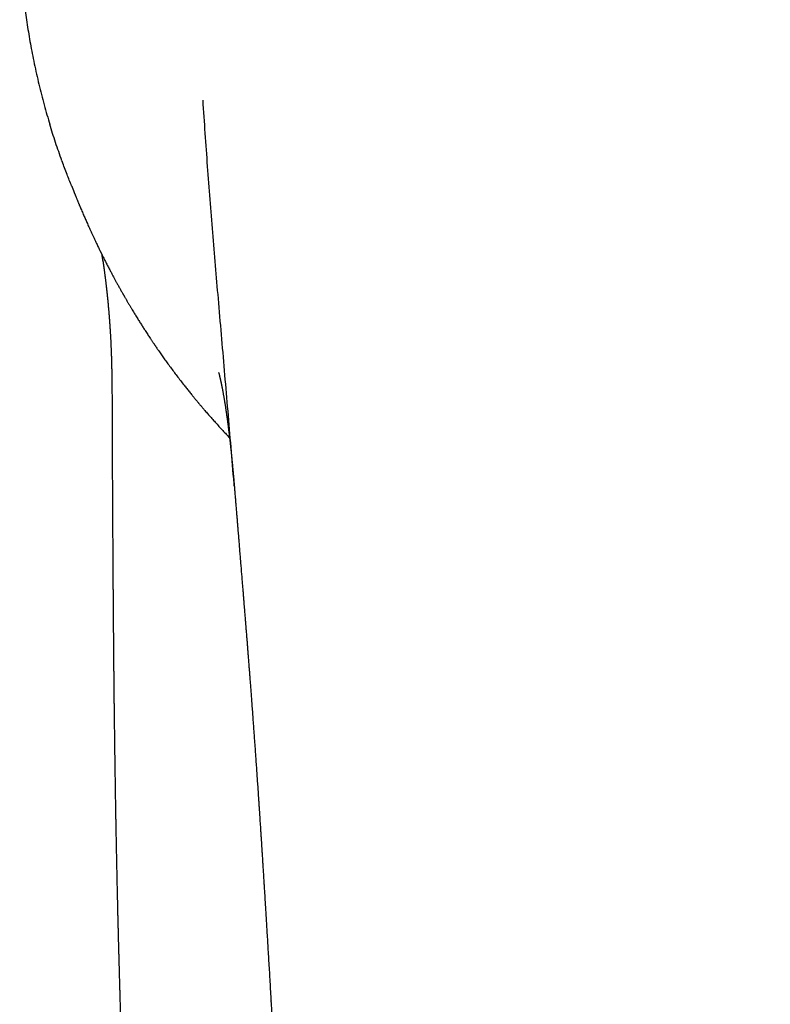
# Model space of a CAD drawing. Header units: millimetres. Extents: x 8 to 572, y 12 to 522.
# Tile 7 of 42: x 279 to 303, y 225 to 258. Entities that reach past the tile are written whole.
import ezdxf

# ---------------------------------------------------------------- set-up
doc = ezdxf.new("R2010")
doc.units = ezdxf.units.MM

msp = doc.modelspace()

# ---------------------------------------------------------------- linework, layer by layer
at = {"color": 7, "linetype": 'Continuous', "lineweight": 30}
for p, q in [((280.14, 252.989), (280.148, 252.967)), ((281.473, 249.72), (281.472, 249.727))]:
    msp.add_line(p, q, dxfattribs=at)
for points, knots in [([(278.758, 260.062), (278.762, 259.957), (278.77, 259.748), (278.788, 259.43), (278.811, 259.11), (278.839, 258.788), (278.871, 258.464), (278.907, 258.144), (278.948, 257.829), (278.992, 257.519), (279.04, 257.207), (279.093, 256.894), (279.152, 256.574), (279.217, 256.246), (279.288, 255.911), (279.365, 255.576), (279.447, 255.24), (279.534, 254.904), (279.626, 254.575), (279.694, 254.337), (279.733, 254.211), (279.739, 254.191)], [0, 0, 0, 0, 0.0561087, 0.112159, 0.1681615, 0.2241268, 0.2800656, 0.3359893, 0.3887142, 0.4414445, 0.4941863, 0.5469457, 0.5997285, 0.6557421, 0.7117955, 0.767898, 0.8240603, 0.8802936, 0.9366094, 0.9897934, 1, 1, 1, 1]), ([(285.781, 242.351), (285.775, 242.427), (285.735, 242.897), (285.663, 243.761), (285.563, 244.941), (285.462, 246.12), (285.361, 247.298), (285.262, 248.444), (285.167, 249.558), (285.076, 250.64), (284.99, 251.722), (284.907, 252.805), (284.829, 253.888), (284.781, 254.61), (284.757, 254.971)], [0, 0, 0, 0, 0.0179347, 0.1111684, 0.2042951, 0.2973895, 0.3905667, 0.4839295, 0.5696768, 0.6555407, 0.7414831, 0.8275057, 0.9136598, 1, 1, 1, 1]), ([(280.14, 252.989), (280.069, 253.187), (279.927, 253.584), (279.803, 253.985), (279.741, 254.184)], [0, 0, 0, 0, 0.501043, 1, 1, 1, 1]), ([(280.457, 252.167), (280.407, 252.291), (280.3, 252.556), (280.201, 252.824), (280.148, 252.967)], [0, 0, 0, 0, 0.467689, 1, 1, 1, 1]), ([(280.457, 252.167), (280.457, 252.166), (280.457, 252.166), (280.458, 252.164), (280.459, 252.161), (280.46, 252.158), (280.462, 252.153), (280.464, 252.148), (280.466, 252.143), (280.469, 252.136), (280.472, 252.128), (280.475, 252.118), (280.48, 252.108), (280.484, 252.096), (280.489, 252.084), (280.494, 252.071), (280.499, 252.057), (280.504, 252.044), (280.51, 252.03), (280.516, 252.016), (280.522, 252), (280.528, 251.985), (280.534, 251.969), (280.541, 251.951), (280.549, 251.932), (280.557, 251.912), (280.565, 251.89), (280.576, 251.865), (280.588, 251.835), (280.601, 251.801), (280.616, 251.765), (280.631, 251.729), (280.645, 251.695), (280.658, 251.662), (280.672, 251.629), (280.685, 251.596), (280.698, 251.566), (280.709, 251.54), (280.717, 251.52), (280.724, 251.504), (280.728, 251.493), (280.733, 251.483), (280.737, 251.472), (280.744, 251.457), (280.752, 251.437), (280.769, 251.398), (280.793, 251.341), (280.823, 251.269), (280.854, 251.199), (280.884, 251.131), (280.913, 251.063), (280.943, 250.997), (280.973, 250.929), (281.005, 250.858), (281.038, 250.783), (281.074, 250.705), (281.112, 250.623), (281.152, 250.538), (281.193, 250.448), (281.234, 250.363), (281.271, 250.285), (281.303, 250.218), (281.333, 250.157), (281.36, 250.102), (281.379, 250.062), (281.392, 250.036), (281.398, 250.023), (281.403, 250.014), (281.407, 250.006), (281.413, 249.994), (281.421, 249.978), (281.432, 249.956), (281.446, 249.928), (281.463, 249.893), (281.484, 249.851), (281.508, 249.802), (281.535, 249.749), (281.563, 249.694), (281.604, 249.614), (281.656, 249.514), (281.716, 249.398), (281.772, 249.293), (281.823, 249.196), (281.872, 249.106), (281.918, 249.022), (281.966, 248.934), (282.017, 248.843), (282.07, 248.747), (282.11, 248.677), (282.136, 248.631), (282.149, 248.609), (282.16, 248.589), (282.169, 248.574), (282.175, 248.563), (282.18, 248.554), (282.186, 248.544), (282.195, 248.529), (282.208, 248.505), (282.228, 248.472), (282.251, 248.431), (282.284, 248.375), (282.324, 248.307), (282.37, 248.229), (282.416, 248.152), (282.461, 248.077), (282.516, 247.986), (282.582, 247.879), (282.656, 247.759), (282.728, 247.644), (282.797, 247.535), (282.87, 247.422), (282.945, 247.306), (283.006, 247.213), (283.048, 247.151), (283.071, 247.116), (283.094, 247.081), (283.116, 247.049), (283.135, 247.021), (283.149, 247), (283.158, 246.987), (283.166, 246.975), (283.175, 246.962), (283.185, 246.947), (283.198, 246.928), (283.218, 246.899), (283.245, 246.86), (283.278, 246.812), (283.329, 246.738), (283.399, 246.638), (283.49, 246.508), (283.587, 246.374), (283.69, 246.233), (283.796, 246.089), (283.906, 245.943), (284.02, 245.794), (284.113, 245.675), (284.181, 245.588), (284.224, 245.534), (284.267, 245.48), (284.311, 245.425), (284.354, 245.371), (284.396, 245.32), (284.434, 245.273), (284.468, 245.231), (284.5, 245.193), (284.527, 245.159), (284.551, 245.13), (284.572, 245.105), (284.589, 245.086), (284.602, 245.07), (284.613, 245.056), (284.627, 245.04), (284.646, 245.018), (284.669, 244.99), (284.696, 244.958), (284.727, 244.922), (284.762, 244.881), (284.801, 244.835), (284.845, 244.784), (284.891, 244.731), (284.959, 244.653), (285.047, 244.553), (285.161, 244.426), (285.278, 244.296), (285.399, 244.165), (285.513, 244.044), (285.588, 243.965), (285.624, 243.928), (285.625, 243.926)], [0, 0, 0, 0, 0.011553, 0.025356, 0.03859, 0.051255, 0.06314, 0.074478, 0.085269, 0.095513, 0.106996, 0.117707, 0.127647, 0.136819, 0.145225, 0.152868, 0.158783, 0.164152, 0.168978, 0.17327, 0.177036, 0.180291, 0.182889, 0.185092, 0.187211, 0.189645, 0.192398, 0.195471, 0.199505, 0.203985, 0.208912, 0.214287, 0.218493, 0.222938, 0.227621, 0.23238, 0.236552, 0.240068, 0.242929, 0.244718, 0.246105, 0.247093, 0.2481, 0.249613, 0.251634, 0.254164, 0.261427, 0.268481, 0.275299, 0.281883, 0.288236, 0.29436, 0.300524, 0.307127, 0.314172, 0.321662, 0.32945, 0.337668, 0.346316, 0.355393, 0.362593, 0.369178, 0.375148, 0.380504, 0.385244, 0.386973, 0.388209, 0.388955, 0.389668, 0.390649, 0.39234, 0.394491, 0.397103, 0.400629, 0.40475, 0.409466, 0.414777, 0.42038, 0.425864, 0.438305, 0.450064, 0.460162, 0.469695, 0.478664, 0.487069, 0.494945, 0.504851, 0.51436, 0.523473, 0.525841, 0.528179, 0.530209, 0.531752, 0.532807, 0.533501, 0.534419, 0.535636, 0.538151, 0.541402, 0.545392, 0.550118, 0.557889, 0.565659, 0.573265, 0.580708, 0.587988, 0.600581, 0.612653, 0.624203, 0.635232, 0.645766, 0.658476, 0.670437, 0.674042, 0.677573, 0.68103, 0.684413, 0.68752, 0.689298, 0.690699, 0.691737, 0.692893, 0.694405, 0.696273, 0.698498, 0.70317, 0.707966, 0.712861, 0.725193, 0.738109, 0.751611, 0.765723, 0.780521, 0.794959, 0.810003, 0.825655, 0.831062, 0.836539, 0.842084, 0.847699, 0.85332, 0.858558, 0.863346, 0.867685, 0.871573, 0.875013, 0.878002, 0.880541, 0.882627, 0.884078, 0.885243, 0.886899, 0.889086, 0.891805, 0.895056, 0.898685, 0.902806, 0.90742, 0.912526, 0.918027, 0.923501, 0.936107, 0.948298, 0.962271, 0.975659, 0.988465, 0.999408, 1, 1, 1, 1]), ([(281.439, 249.94), (281.44, 249.938), (281.441, 249.928), (281.444, 249.91), (281.448, 249.884), (281.453, 249.853), (281.458, 249.816), (281.465, 249.773), (281.469, 249.743), (281.472, 249.727)], [0, 0, 0, 0, 0.0337318, 0.1330329, 0.2571179, 0.4059308, 0.5794038, 0.7774573, 1, 1, 1, 1]), ([(281.479, 249.721), (281.479, 249.72), (281.481, 249.711), (281.483, 249.696), (281.486, 249.672), (281.49, 249.65), (281.492, 249.631), (281.494, 249.616), (281.497, 249.601), (281.499, 249.584), (281.502, 249.565), (281.504, 249.545), (281.508, 249.523), (281.511, 249.499), (281.514, 249.475), (281.518, 249.449), (281.521, 249.423), (281.525, 249.395), (281.529, 249.365), (281.533, 249.332), (281.538, 249.298), (281.542, 249.265), (281.546, 249.237), (281.548, 249.215), (281.551, 249.195), (281.553, 249.176), (281.556, 249.154), (281.559, 249.128), (281.563, 249.098), (281.567, 249.063), (281.572, 249.028), (281.576, 248.993), (281.58, 248.961), (281.584, 248.929), (281.587, 248.896), (281.591, 248.867), (281.594, 248.839), (281.597, 248.812), (281.6, 248.783), (281.604, 248.753), (281.607, 248.724), (281.61, 248.696), (281.613, 248.67), (281.615, 248.645), (281.618, 248.622), (281.62, 248.601), (281.622, 248.581), (281.624, 248.558), (281.627, 248.536), (281.629, 248.514), (281.631, 248.492), (281.633, 248.469), (281.636, 248.444), (281.638, 248.421), (281.64, 248.398), (281.642, 248.379), (281.644, 248.361), (281.646, 248.343), (281.648, 248.324), (281.65, 248.302), (281.652, 248.279), (281.654, 248.254), (281.657, 248.22), (281.661, 248.177), (281.666, 248.126), (281.67, 248.078), (281.673, 248.04), (281.676, 248.01), (281.678, 247.986), (281.68, 247.962), (281.682, 247.937), (281.684, 247.91), (281.686, 247.881), (281.689, 247.849), (281.691, 247.817), (281.693, 247.786), (281.695, 247.758), (281.697, 247.733), (281.699, 247.712), (281.7, 247.695), (281.701, 247.678), (281.702, 247.663), (281.703, 247.647), (281.705, 247.63), (281.706, 247.608), (281.708, 247.583), (281.71, 247.555), (281.712, 247.527), (281.713, 247.5), (281.715, 247.475), (281.717, 247.445), (281.719, 247.413), (281.721, 247.379), (281.723, 247.352), (281.724, 247.328), (281.726, 247.301), (281.727, 247.269), (281.729, 247.237), (281.731, 247.21), (281.732, 247.18), (281.734, 247.145), (281.736, 247.112), (281.737, 247.082), (281.739, 247.055), (281.74, 247.03), (281.741, 247.004), (281.742, 246.975), (281.744, 246.942), (281.745, 246.906), (281.747, 246.867), (281.749, 246.824), (281.75, 246.781), (281.752, 246.746), (281.753, 246.719), (281.753, 246.698), (281.754, 246.673), (281.755, 246.643), (281.756, 246.608), (281.758, 246.572), (281.759, 246.538), (281.76, 246.506), (281.761, 246.47), (281.762, 246.43), (281.763, 246.388), (281.764, 246.35), (281.765, 246.313), (281.766, 246.272), (281.767, 246.224), (281.768, 246.171), (281.769, 246.113), (281.77, 246.053), (281.771, 245.991), (281.772, 245.93), (281.773, 245.868), (281.774, 245.809), (281.775, 245.753), (281.775, 245.703), (281.776, 245.654), (281.777, 245.601), (281.777, 245.541), (281.778, 245.475), (281.778, 245.403), (281.779, 245.327), (281.779, 245.249), (281.78, 245.172), (281.78, 245.098), (281.781, 245.029), (281.781, 244.964), (281.781, 244.908), (281.781, 244.862), (281.782, 244.829), (281.782, 244.803), (281.782, 244.783), (281.782, 244.765), (281.782, 244.74), (281.782, 244.705), (281.782, 244.659), (281.782, 244.602), (281.782, 244.534), (281.783, 244.453), (281.783, 244.363), (281.783, 244.262), (281.783, 244.151), (281.784, 244.033), (281.784, 243.908), (281.785, 243.776), (281.785, 243.637), (281.786, 243.495), (281.786, 243.338), (281.787, 243.167), (281.788, 242.986), (281.789, 242.813), (281.789, 242.649), (281.79, 242.493), (281.791, 242.346), (281.792, 242.209), (281.792, 242.084), (281.793, 241.971), (281.793, 241.87), (281.794, 241.774), (281.795, 241.68), (281.795, 241.584), (281.796, 241.484), (281.796, 241.38), (281.797, 241.273), (281.797, 241.161), (281.798, 241.049), (281.799, 240.941), (281.799, 240.839), (281.8, 240.746), (281.8, 240.659), (281.801, 240.572), (281.801, 240.476), (281.802, 240.368), (281.803, 240.249), (281.804, 240.126), (281.804, 240.003), (281.805, 239.881), (281.806, 239.761), (281.807, 239.642), (281.807, 239.525), (281.808, 239.405), (281.809, 239.281), (281.81, 239.149), (281.811, 239.012), (281.812, 238.87), (281.813, 238.722), (281.814, 238.568), (281.815, 238.405), (281.816, 238.25), (281.817, 238.103), (281.819, 237.966), (281.82, 237.83), (281.821, 237.699), (281.822, 237.577), (281.823, 237.467), (281.823, 237.368), (281.824, 237.281), (281.825, 237.202), (281.825, 237.132), (281.826, 237.071), (281.826, 237.019), (281.827, 236.975), (281.827, 236.936), (281.828, 236.897), (281.828, 236.85), (281.829, 236.793), (281.829, 236.724), (281.83, 236.644), (281.831, 236.553), (281.832, 236.449), (281.833, 236.335), (281.834, 236.213), (281.835, 236.081), (281.837, 235.943), (281.838, 235.8), (281.84, 235.656), (281.841, 235.509), (281.843, 235.361), (281.845, 235.146), (281.849, 234.863), (281.853, 234.509), (281.858, 234.147), (281.862, 233.776), (281.868, 233.385), (281.874, 232.971), (281.879, 232.626), (281.883, 232.364), (281.886, 232.189), (281.889, 232.018), (281.892, 231.851), (281.895, 231.691), (281.897, 231.538), (281.9, 231.396), (281.902, 231.264), (281.905, 231.144), (281.907, 231.035), (281.908, 230.936), (281.91, 230.848), (281.911, 230.78), (281.912, 230.728), (281.913, 230.692), (281.914, 230.659), (281.914, 230.629), (281.915, 230.603), (281.915, 230.577), (281.916, 230.546), (281.917, 230.505), (281.918, 230.454), (281.919, 230.392), (281.92, 230.321), (281.922, 230.215), (281.925, 230.08), (281.929, 229.919), (281.932, 229.76), (281.935, 229.602), (281.939, 229.443), (281.942, 229.304), (281.944, 229.183), (281.947, 229.082), (281.949, 228.979), (281.951, 228.872), (281.954, 228.764), (281.956, 228.653), (281.959, 228.541), (281.961, 228.439), (281.963, 228.351), (281.965, 228.278), (281.967, 228.214), (281.968, 228.158), (281.969, 228.111), (281.97, 228.073), (281.971, 228.037), (281.972, 227.998), (281.973, 227.951), (281.975, 227.895), (281.976, 227.83), (281.978, 227.76), (281.98, 227.687), (281.982, 227.612), (281.984, 227.53), (281.986, 227.442), (281.988, 227.35), (281.991, 227.24), (281.994, 227.116), (281.998, 226.979), (282.001, 226.849), (282.005, 226.727), (282.008, 226.611), (282.011, 226.5), (282.014, 226.396), (282.016, 226.297), (282.019, 226.202), (282.022, 226.095), (282.026, 225.971), (282.03, 225.825), (282.034, 225.669), (282.038, 225.538), (282.041, 225.435), (282.043, 225.362), (282.046, 225.291), (282.048, 225.223), (282.049, 225.162), (282.051, 225.108), (282.052, 225.062), (282.054, 225.023), (282.055, 224.991), (282.055, 224.966), (282.056, 224.947), (282.057, 224.927), (282.057, 224.904), (282.058, 224.874), (282.059, 224.837), (282.061, 224.792), (282.062, 224.736), (282.064, 224.669), (282.067, 224.593), (282.069, 224.509), (282.072, 224.421), (282.076, 224.29), (282.082, 224.121), (282.089, 223.898), (282.096, 223.662), (282.103, 223.463), (282.108, 223.319), (282.111, 223.227), (282.114, 223.139), (282.117, 223.053), (282.119, 222.971), (282.122, 222.893), (282.124, 222.825), (282.126, 222.765), (282.128, 222.709), (282.13, 222.658), (282.132, 222.61), (282.133, 222.564), (282.135, 222.511), (282.137, 222.451), (282.139, 222.384), (282.142, 222.312), (282.145, 222.234), (282.147, 222.152), (282.15, 222.063), (282.154, 221.968), (282.159, 221.829), (282.165, 221.65), (282.173, 221.436), (282.18, 221.232), (282.187, 221.036), (282.194, 220.848), (282.2, 220.668), (282.207, 220.497), (282.212, 220.336), (282.218, 220.184), (282.223, 220.041), (282.229, 219.893), (282.234, 219.742), (282.24, 219.586), (282.246, 219.437), (282.251, 219.297), (282.255, 219.186), (282.259, 219.101), (282.261, 219.042), (282.263, 218.988), (282.265, 218.94), (282.266, 218.9), (282.267, 218.865), (282.269, 218.831), (282.27, 218.787), (282.273, 218.731), (282.275, 218.662), (282.278, 218.583), (282.282, 218.496), (282.285, 218.403), (282.29, 218.264), (282.298, 218.078), (282.308, 217.803), (282.321, 217.482), (282.335, 217.111), (282.347, 216.799), (282.357, 216.549), (282.364, 216.363), (282.371, 216.172), (282.379, 215.973), (282.388, 215.76), (282.397, 215.532), (282.406, 215.29), (282.416, 215.037), (282.426, 214.774), (282.437, 214.501), (282.447, 214.249), (282.456, 214.022), (282.464, 213.821), (282.472, 213.614), (282.48, 213.404), (282.488, 213.188), (282.497, 212.969), (282.505, 212.758), (282.513, 212.562), (282.52, 212.382), (282.527, 212.211), (282.533, 212.049), (282.539, 211.896), (282.545, 211.751), (282.55, 211.615), (282.555, 211.495), (282.559, 211.392), (282.563, 211.302), (282.566, 211.214), (282.57, 211.123), (282.573, 211.056), (282.574, 211.018), (282.574, 211.013)], [0, 0, 0, 0, 0.000128, 0.001156, 0.002078, 0.003299, 0.004033, 0.004614, 0.005227, 0.005964, 0.006785, 0.007641, 0.008527, 0.009569, 0.010583, 0.011579, 0.012673, 0.013897, 0.015189, 0.016615, 0.017931, 0.019125, 0.020118, 0.020919, 0.021646, 0.022392, 0.023178, 0.024136, 0.025286, 0.026592, 0.027973, 0.029213, 0.030402, 0.03155, 0.032714, 0.033906, 0.034709, 0.035664, 0.036749, 0.037813, 0.038828, 0.039795, 0.040713, 0.041545, 0.042365, 0.043048, 0.043701, 0.044459, 0.045331, 0.045983, 0.046701, 0.047485, 0.048335, 0.049169, 0.049855, 0.050539, 0.051066, 0.051651, 0.052299, 0.05301, 0.053769, 0.054558, 0.055379, 0.057111, 0.058786, 0.060294, 0.061646, 0.062419, 0.06317, 0.063926, 0.064688, 0.065533, 0.066414, 0.067432, 0.068445, 0.069391, 0.07027, 0.071081, 0.071671, 0.072219, 0.072726, 0.073191, 0.073615, 0.074152, 0.074786, 0.075579, 0.076465, 0.07731, 0.07811, 0.078866, 0.079577, 0.080764, 0.081775, 0.082601, 0.083171, 0.083915, 0.084833, 0.085746, 0.086639, 0.087592, 0.08865, 0.089636, 0.09052, 0.09131, 0.091982, 0.092688, 0.093538, 0.094514, 0.095531, 0.096579, 0.097859, 0.099145, 0.100202, 0.100843, 0.101341, 0.102006, 0.102826, 0.10383, 0.104811, 0.105729, 0.106585, 0.107377, 0.10864, 0.109758, 0.110749, 0.111643, 0.112693, 0.113953, 0.115393, 0.116887, 0.118423, 0.120002, 0.121615, 0.123123, 0.124715, 0.126106, 0.127356, 0.128522, 0.12985, 0.131369, 0.13305, 0.134846, 0.136759, 0.138787, 0.14073, 0.142571, 0.144309, 0.145944, 0.147464, 0.148532, 0.149383, 0.150019, 0.150451, 0.150883, 0.151395, 0.152359, 0.153518, 0.154873, 0.15665, 0.15868, 0.160964, 0.163502, 0.166294, 0.169341, 0.172449, 0.175784, 0.179348, 0.182967, 0.186479, 0.191281, 0.195864, 0.200227, 0.20437, 0.208291, 0.211991, 0.215468, 0.218721, 0.221452, 0.224002, 0.22637, 0.228687, 0.231104, 0.233621, 0.236237, 0.238948, 0.241759, 0.244648, 0.247403, 0.249969, 0.252305, 0.254457, 0.25658, 0.258835, 0.261692, 0.264737, 0.267874, 0.270975, 0.274038, 0.277064, 0.280052, 0.283003, 0.285942, 0.289055, 0.292376, 0.295907, 0.29943, 0.30314, 0.307038, 0.311126, 0.315403, 0.318763, 0.322233, 0.325757, 0.32907, 0.332135, 0.334953, 0.337381, 0.339587, 0.341571, 0.343332, 0.344871, 0.346185, 0.347276, 0.348177, 0.349134, 0.350195, 0.351744, 0.353472, 0.35538, 0.357768, 0.360389, 0.363244, 0.366334, 0.36966, 0.373221, 0.376789, 0.380443, 0.384136, 0.387868, 0.391639, 0.400354, 0.409273, 0.418396, 0.427724, 0.437259, 0.447987, 0.458966, 0.463349, 0.467771, 0.472143, 0.476284, 0.480389, 0.48423, 0.487806, 0.491117, 0.494161, 0.496892, 0.499365, 0.50158, 0.503537, 0.504539, 0.505456, 0.506289, 0.507038, 0.507701, 0.50829, 0.509008, 0.510043, 0.511334, 0.512881, 0.514685, 0.516745, 0.520837, 0.524889, 0.528902, 0.532874, 0.536817, 0.540887, 0.543369, 0.545914, 0.548522, 0.551191, 0.553924, 0.556718, 0.559575, 0.562365, 0.564405, 0.56623, 0.567842, 0.569241, 0.570425, 0.571395, 0.572168, 0.573122, 0.574306, 0.575719, 0.577362, 0.579234, 0.58097, 0.582865, 0.584919, 0.587133, 0.589497, 0.591857, 0.595444, 0.59888, 0.602167, 0.605224, 0.608138, 0.61091, 0.613539, 0.616026, 0.61837, 0.620688, 0.624096, 0.627763, 0.631687, 0.635867, 0.63764, 0.639455, 0.641306, 0.643038, 0.644583, 0.64592, 0.647077, 0.648054, 0.648851, 0.64948, 0.649922, 0.650351, 0.650942, 0.651695, 0.65261, 0.653687, 0.655148, 0.656829, 0.65873, 0.660851, 0.663139, 0.665419, 0.670706, 0.67587, 0.682265, 0.688461, 0.690841, 0.693186, 0.695401, 0.697442, 0.699647, 0.701606, 0.70332, 0.70479, 0.706136, 0.707545, 0.708589, 0.709737, 0.711063, 0.712568, 0.71425, 0.716109, 0.718025, 0.720098, 0.722329, 0.724716, 0.727249, 0.732838, 0.738195, 0.743323, 0.748221, 0.752983, 0.757508, 0.761796, 0.765849, 0.769666, 0.773249, 0.77664, 0.780765, 0.784687, 0.788409, 0.79193, 0.795251, 0.796809, 0.79832, 0.799712, 0.800906, 0.801902, 0.802707, 0.803545, 0.804515, 0.806017, 0.807755, 0.80973, 0.81194, 0.814319, 0.816723, 0.822466, 0.828319, 0.837395, 0.846718, 0.856287, 0.860884, 0.865534, 0.870303, 0.875309, 0.880553, 0.886373, 0.892458, 0.898806, 0.905416, 0.912286, 0.919416, 0.924363, 0.929426, 0.934605, 0.9399, 0.945312, 0.950839, 0.956444, 0.96117, 0.965676, 0.969965, 0.974037, 0.977892, 0.981531, 0.984954, 0.988161, 0.99053, 0.992767, 0.994914, 0.997184, 0.999603, 1, 1, 1, 1]), ([(285.268, 246.055), (285.268, 246.055), (285.268, 246.055), (285.269, 246.054), (285.269, 246.052), (285.27, 246.048), (285.272, 246.043), (285.273, 246.04), (285.273, 246.038), (285.274, 246.035), (285.275, 246.031), (285.276, 246.029), (285.277, 246.025), (285.278, 246.022), (285.279, 246.018), (285.28, 246.014), (285.281, 246.01), (285.281, 246.007), (285.282, 246.004), (285.283, 246.001), (285.284, 245.997), (285.285, 245.992), (285.287, 245.987), (285.288, 245.982), (285.289, 245.977), (285.29, 245.973), (285.291, 245.97), (285.292, 245.966), (285.293, 245.962), (285.294, 245.957), (285.296, 245.95), (285.298, 245.942), (285.3, 245.934), (285.302, 245.925), (285.304, 245.917), (285.306, 245.909), (285.308, 245.901), (285.31, 245.893), (285.312, 245.883), (285.314, 245.874), (285.316, 245.866), (285.318, 245.86), (285.319, 245.856), (285.32, 245.851), (285.321, 245.846), (285.323, 245.838), (285.325, 245.829), (285.327, 245.819), (285.329, 245.809), (285.331, 245.8), (285.333, 245.792), (285.335, 245.784), (285.337, 245.775), (285.339, 245.764), (285.342, 245.751), (285.345, 245.737), (285.348, 245.724), (285.35, 245.712), (285.353, 245.701), (285.355, 245.689), (285.358, 245.677), (285.36, 245.666), (285.362, 245.657), (285.363, 245.649), (285.365, 245.64), (285.368, 245.628), (285.371, 245.614), (285.374, 245.598), (285.377, 245.583), (285.38, 245.566), (285.384, 245.549), (285.388, 245.525), (285.394, 245.494), (285.401, 245.456), (285.409, 245.413), (285.417, 245.368), (285.426, 245.32), (285.434, 245.276), (285.441, 245.233), (285.448, 245.195), (285.453, 245.161), (285.458, 245.132), (285.462, 245.107), (285.466, 245.084), (285.47, 245.058), (285.475, 245.026), (285.482, 244.986), (285.489, 244.94), (285.497, 244.889), (285.505, 244.837), (285.513, 244.785), (285.519, 244.739), (285.525, 244.701), (285.529, 244.671), (285.533, 244.644), (285.536, 244.62), (285.54, 244.597), (285.543, 244.575), (285.546, 244.548), (285.552, 244.509), (285.558, 244.46), (285.566, 244.403), (285.573, 244.349), (285.58, 244.3), (285.586, 244.253), (285.591, 244.208), (285.597, 244.162), (285.602, 244.12), (285.607, 244.083), (285.61, 244.051), (285.614, 244.019), (285.618, 243.988), (285.621, 243.961), (285.624, 243.937), (285.627, 243.914), (285.63, 243.889), (285.633, 243.859), (285.637, 243.825), (285.642, 243.785), (285.647, 243.737), (285.653, 243.682), (285.659, 243.625), (285.667, 243.551), (285.677, 243.461), (285.685, 243.379), (285.691, 243.319), (285.695, 243.283), (285.698, 243.25), (285.701, 243.224), (285.703, 243.204), (285.704, 243.188), (285.706, 243.17), (285.708, 243.148), (285.711, 243.121), (285.714, 243.089), (285.718, 243.053), (285.721, 243.013), (285.725, 242.971), (285.729, 242.93), (285.734, 242.874), (285.741, 242.805), (285.748, 242.725), (285.754, 242.651), (285.761, 242.578), (285.767, 242.508), (285.773, 242.438), (285.777, 242.387), (285.779, 242.359), (285.78, 242.353)], [0, 0, 0, 0, 0.006439, 0.012346, 0.024369, 0.037305, 0.050233, 0.054249, 0.057864, 0.060882, 0.063585, 0.066655, 0.070763, 0.075864, 0.080741, 0.085507, 0.089288, 0.092679, 0.095812, 0.098685, 0.101863, 0.105976, 0.110572, 0.115491, 0.119576, 0.12277, 0.125133, 0.127422, 0.131144, 0.135214, 0.139865, 0.145783, 0.151358, 0.157357, 0.162629, 0.1671, 0.172304, 0.177401, 0.182937, 0.18918, 0.192819, 0.19593, 0.198511, 0.200626, 0.203192, 0.20694, 0.211622, 0.217012, 0.222004, 0.226452, 0.23038, 0.234001, 0.237363, 0.24254, 0.248577, 0.254974, 0.26058, 0.265731, 0.269761, 0.274431, 0.279584, 0.284013, 0.287466, 0.289957, 0.293245, 0.29777, 0.303477, 0.309121, 0.314199, 0.320352, 0.326569, 0.332531, 0.344065, 0.357733, 0.369205, 0.383574, 0.397803, 0.411063, 0.422072, 0.432395, 0.44159, 0.449778, 0.455678, 0.46121, 0.467593, 0.475194, 0.485716, 0.497147, 0.509373, 0.522126, 0.534468, 0.546, 0.553743, 0.56056, 0.566665, 0.572395, 0.576677, 0.58155, 0.587311, 0.593961, 0.606866, 0.618998, 0.630282, 0.640715, 0.650295, 0.659322, 0.668657, 0.678353, 0.684632, 0.691055, 0.697622, 0.703981, 0.709334, 0.713877, 0.717963, 0.722721, 0.728169, 0.73431, 0.741146, 0.7501, 0.76, 0.770153, 0.780266, 0.800395, 0.820449, 0.828319, 0.836072, 0.842754, 0.848157, 0.851448, 0.854025, 0.85702, 0.860955, 0.865831, 0.871651, 0.878003, 0.885195, 0.892692, 0.899981, 0.907063, 0.922124, 0.936147, 0.949128, 0.961065, 0.973908, 0.9856, 0.996939, 1, 1, 1, 1]), ([(285.781, 242.351), (285.781, 242.349), (285.782, 242.331), (285.786, 242.295), (285.79, 242.239), (285.795, 242.176), (285.801, 242.104), (285.807, 242.031), (285.813, 241.958), (285.819, 241.885), (285.826, 241.807), (285.832, 241.724), (285.839, 241.638), (285.847, 241.549), (285.854, 241.461), (285.861, 241.377), (285.867, 241.303), (285.872, 241.24), (285.876, 241.191), (285.879, 241.155), (285.881, 241.131), (285.882, 241.11), (285.884, 241.094), (285.885, 241.081), (285.886, 241.069), (285.887, 241.051), (285.889, 241.026), (285.892, 240.994), (285.895, 240.957), (285.898, 240.915), (285.902, 240.87), (285.907, 240.808), (285.914, 240.726), (285.922, 240.621), (285.934, 240.478), (285.948, 240.301), (285.965, 240.097), (285.981, 239.9), (285.997, 239.711), (286.011, 239.53), (286.026, 239.355), (286.04, 239.186), (286.053, 239.023), (286.066, 238.867), (286.078, 238.721), (286.089, 238.588), (286.098, 238.469), (286.107, 238.359), (286.116, 238.258), (286.123, 238.167), (286.13, 238.084), (286.136, 238.009), (286.141, 237.942), (286.146, 237.883), (286.15, 237.83), (286.155, 237.778), (286.159, 237.722), (286.164, 237.656), (286.172, 237.561), (286.182, 237.437), (286.194, 237.288), (286.206, 237.137), (286.218, 236.989), (286.229, 236.845), (286.24, 236.705), (286.251, 236.563), (286.262, 236.419), (286.274, 236.271), (286.285, 236.118), (286.298, 235.958), (286.311, 235.784), (286.325, 235.597), (286.34, 235.395), (286.356, 235.185), (286.372, 234.964), (286.389, 234.735), (286.404, 234.523), (286.418, 234.33), (286.431, 234.159), (286.443, 233.984), (286.456, 233.804), (286.469, 233.621), (286.482, 233.438), (286.496, 233.236), (286.511, 233.017), (286.527, 232.785), (286.542, 232.564), (286.557, 232.353), (286.569, 232.174), (286.579, 232.025), (286.587, 231.905), (286.595, 231.789), (286.602, 231.677), (286.609, 231.571), (286.616, 231.468), (286.622, 231.371), (286.628, 231.282), (286.633, 231.203), (286.637, 231.145), (286.639, 231.108), (286.641, 231.09), (286.641, 231.079), (286.642, 231.071), (286.642, 231.061), (286.643, 231.047), (286.645, 231.024), (286.647, 230.989), (286.65, 230.941), (286.654, 230.883), (286.659, 230.814), (286.664, 230.734), (286.67, 230.644), (286.676, 230.543), (286.683, 230.432), (286.691, 230.31), (286.699, 230.182), (286.707, 230.05), (286.716, 229.914), (286.725, 229.769), (286.735, 229.616), (286.745, 229.455), (286.755, 229.284), (286.767, 229.099), (286.779, 228.899), (286.792, 228.682), (286.806, 228.455), (286.821, 228.218), (286.836, 227.97), (286.851, 227.712), (286.867, 227.444), (286.884, 227.165), (286.901, 226.876), (286.919, 226.579), (286.937, 226.273), (286.956, 225.959), (286.971, 225.694), (286.98, 225.534), (286.984, 225.482)], [0, 0, 0, 0, 0.000448, 0.003422, 0.006842, 0.010715, 0.015044, 0.019834, 0.023921, 0.028293, 0.032952, 0.037898, 0.04313, 0.048257, 0.053852, 0.05884, 0.06322, 0.066992, 0.070157, 0.071899, 0.073382, 0.074603, 0.075565, 0.076265, 0.07683, 0.077844, 0.079326, 0.081276, 0.083576, 0.086051, 0.088701, 0.091524, 0.097152, 0.103365, 0.110163, 0.122706, 0.134872, 0.14666, 0.157779, 0.168539, 0.178942, 0.188985, 0.198671, 0.207999, 0.216938, 0.224593, 0.231688, 0.238225, 0.244203, 0.249622, 0.254482, 0.259061, 0.263001, 0.266352, 0.269611, 0.272393, 0.275723, 0.279606, 0.284041, 0.292746, 0.301595, 0.310569, 0.319668, 0.327898, 0.336227, 0.344656, 0.353185, 0.361832, 0.370875, 0.380403, 0.390417, 0.401776, 0.413702, 0.426193, 0.439251, 0.452875, 0.467064, 0.47694, 0.487072, 0.497462, 0.508108, 0.519012, 0.529981, 0.540638, 0.555015, 0.56876, 0.581872, 0.594353, 0.606201, 0.613617, 0.620761, 0.627635, 0.634237, 0.640569, 0.646537, 0.652429, 0.65771, 0.662382, 0.666444, 0.668, 0.669053, 0.669566, 0.669903, 0.670485, 0.671314, 0.672389, 0.674606, 0.677447, 0.68091, 0.684997, 0.689707, 0.69504, 0.700997, 0.707578, 0.714782, 0.72261, 0.730154, 0.738199, 0.746745, 0.755792, 0.765341, 0.775391, 0.785944, 0.798131, 0.810926, 0.824329, 0.83834, 0.852959, 0.868188, 0.884025, 0.900472, 0.917529, 0.935197, 0.953143, 0.971679, 0.990805, 1, 1, 1, 1]), ([(286.981, 225.482), (286.986, 225.385), (287.005, 225.077), (287.035, 224.561), (287.071, 223.938), (287.107, 223.325), (287.143, 222.724), (287.177, 222.144), (287.21, 221.585), (287.241, 221.047), (287.273, 220.518), (287.303, 220), (287.333, 219.49), (287.363, 218.991), (287.391, 218.5), (287.42, 218.02), (287.448, 217.549), (287.475, 217.09), (287.501, 216.643), (287.527, 216.208), (287.552, 215.779), (287.58, 215.305), (287.611, 214.788), (287.644, 214.228), (287.676, 213.678), (287.708, 213.136), (287.74, 212.603), (287.771, 212.079), (287.801, 211.563), (287.831, 211.059), (287.86, 210.566), (287.881, 210.201), (287.896, 209.958), (287.903, 209.838), (287.91, 209.723), (287.916, 209.615), (287.922, 209.514), (287.928, 209.413), (287.934, 209.314), (287.939, 209.218), (287.944, 209.132), (287.949, 209.054), (287.953, 208.987), (287.956, 208.929), (287.959, 208.881), (287.961, 208.842), (287.963, 208.814), (287.964, 208.791), (287.966, 208.768), (287.968, 208.736), (287.97, 208.698), (287.972, 208.654), (287.976, 208.602), (287.979, 208.54), (287.983, 208.47), (287.988, 208.395), (287.994, 208.28), (288.004, 208.126), (288.015, 207.931), (288.027, 207.726), (288.04, 207.51), (288.053, 207.283), (288.067, 207.049), (288.081, 206.809), (288.101, 206.463), (288.128, 206.009), (288.161, 205.448), (288.194, 204.88), (288.227, 204.303), (288.262, 203.716), (288.296, 203.118), (288.332, 202.514), (288.367, 201.905), (288.414, 201.095), (288.473, 200.088), (288.541, 198.927), (288.607, 197.81), (288.671, 196.737), (288.735, 195.664), (288.787, 194.821), (288.824, 194.207), (288.848, 193.821), (288.873, 193.431), (288.898, 193.036), (288.923, 192.632), (288.951, 192.197), (288.981, 191.727), (289.013, 191.223), (289.047, 190.709), (289.078, 190.23), (289.107, 189.787), (289.134, 189.382), (289.155, 189.07), (289.169, 188.851), (289.178, 188.729), (289.186, 188.606), (289.194, 188.482), (289.203, 188.358), (289.212, 188.234), (289.22, 188.111), (289.228, 187.998), (289.235, 187.898), (289.241, 187.811), (289.246, 187.739), (289.25, 187.683), (289.253, 187.644), (289.256, 187.612), (289.257, 187.59), (289.258, 187.576), (289.259, 187.564), (289.26, 187.551), (289.261, 187.535), (289.263, 187.515), (289.265, 187.485), (289.268, 187.441), (289.272, 187.381), (289.277, 187.31), (289.283, 187.229), (289.29, 187.137), (289.299, 187.013), (289.311, 186.86), (289.324, 186.68), (289.337, 186.5), (289.351, 186.321), (289.365, 186.143), (289.378, 185.965), (289.4, 185.685), (289.43, 185.305), (289.465, 184.888), (289.497, 184.539), (289.524, 184.254), (289.552, 183.966), (289.583, 183.672), (289.617, 183.372), (289.654, 183.068), (289.695, 182.761), (289.739, 182.45), (289.787, 182.133), (289.84, 181.809), (289.899, 181.479), (289.964, 181.143), (290.022, 180.871), (290.068, 180.669), (290.098, 180.539), (290.128, 180.416), (290.156, 180.301), (290.184, 180.194), (290.21, 180.095), (290.235, 180.004), (290.258, 179.921), (290.279, 179.845), (290.299, 179.776), (290.318, 179.715), (290.334, 179.661), (290.348, 179.615), (290.358, 179.581), (290.366, 179.556), (290.371, 179.539), (290.376, 179.525), (290.379, 179.513), (290.384, 179.501), (290.391, 179.478), (290.402, 179.443), (290.417, 179.397), (290.434, 179.344), (290.454, 179.285), (290.476, 179.22), (290.501, 179.148), (290.529, 179.07), (290.562, 178.982), (290.599, 178.882), (290.642, 178.772), (290.688, 178.658), (290.737, 178.541), (290.789, 178.421), (290.844, 178.299), (290.909, 178.16), (290.986, 178.004), (291.077, 177.831), (291.175, 177.654), (291.282, 177.474), (291.397, 177.293), (291.518, 177.115), (291.645, 176.941), (291.777, 176.772), (291.916, 176.605), (292.062, 176.439), (292.211, 176.281), (292.362, 176.13), (292.515, 175.985), (292.671, 175.844), (292.83, 175.71), (292.987, 175.582), (293.143, 175.462), (293.301, 175.346), (293.461, 175.234), (293.623, 175.125), (293.782, 175.025), (293.935, 174.931), (294.087, 174.842), (294.237, 174.758), (294.384, 174.679), (294.526, 174.605), (294.661, 174.538), (294.791, 174.476), (294.912, 174.42), (295.025, 174.369), (295.132, 174.323), (295.234, 174.28), (295.333, 174.239), (295.408, 174.209), (295.46, 174.189), (295.489, 174.177), (295.517, 174.166), (295.541, 174.157), (295.559, 174.15), (295.572, 174.145), (295.585, 174.141), (295.602, 174.134), (295.628, 174.124), (295.664, 174.111), (295.71, 174.094), (295.766, 174.074), (295.831, 174.051), (295.907, 174.024), (295.991, 173.995), (296.086, 173.964), (296.19, 173.93), (296.303, 173.894), (296.422, 173.858), (296.583, 173.81), (296.788, 173.752), (297.06, 173.681), (297.362, 173.606), (297.681, 173.535), (297.911, 173.487), (298.048, 173.459), (298.102, 173.449), (298.15, 173.44), (298.19, 173.432), (298.222, 173.426), (298.247, 173.421), (298.268, 173.417), (298.285, 173.414), (298.3, 173.411), (298.32, 173.408), (298.348, 173.403), (298.385, 173.396), (298.428, 173.388), (298.494, 173.377), (298.58, 173.362), (298.684, 173.344), (298.789, 173.327), (298.898, 173.309), (299.019, 173.291), (299.124, 173.275), (299.212, 173.262), (299.278, 173.252), (299.34, 173.243), (299.397, 173.235), (299.441, 173.229), (299.475, 173.224), (299.499, 173.221), (299.519, 173.218), (299.537, 173.216), (299.556, 173.213), (299.581, 173.21), (299.62, 173.205), (299.668, 173.198), (299.725, 173.191), (299.782, 173.183), (299.91, 173.167), (300.111, 173.143), (300.329, 173.118), (300.491, 173.101), (300.592, 173.091), (300.685, 173.082), (300.768, 173.074), (300.84, 173.067), (300.903, 173.061), (300.957, 173.057), (301.002, 173.053), (301.038, 173.05), (301.068, 173.047), (301.089, 173.045), (301.102, 173.044), (301.11, 173.044), (301.121, 173.043), (301.139, 173.041), (301.165, 173.039), (301.202, 173.036), (301.249, 173.032), (301.305, 173.028), (301.371, 173.023), (301.446, 173.018), (301.53, 173.012), (301.624, 173.006), (301.728, 172.999), (301.841, 172.993), (301.963, 172.986), (302.095, 172.98), (302.236, 172.973), (302.387, 172.967), (302.547, 172.962), (302.717, 172.957), (302.896, 172.953), (303.084, 172.951), (303.228, 172.949), (303.309, 172.949), (303.324, 172.949)], [0, 0, 0, 0, 0.004723, 0.015038, 0.025177, 0.03514, 0.044927, 0.054537, 0.063437, 0.072181, 0.080768, 0.089198, 0.097472, 0.10559, 0.113552, 0.121357, 0.129005, 0.136498, 0.143704, 0.150761, 0.157711, 0.164584, 0.173809, 0.18289, 0.191825, 0.200616, 0.209262, 0.217763, 0.226119, 0.234331, 0.242282, 0.250092, 0.252115, 0.25408, 0.255938, 0.257691, 0.259338, 0.260879, 0.262587, 0.264143, 0.265547, 0.266797, 0.267895, 0.268825, 0.269607, 0.270242, 0.270729, 0.270965, 0.271335, 0.271874, 0.272501, 0.27321, 0.274001, 0.275039, 0.276192, 0.277434, 0.278696, 0.281764, 0.284921, 0.288168, 0.291747, 0.295428, 0.299212, 0.303099, 0.30708, 0.31607, 0.325162, 0.334356, 0.343652, 0.353221, 0.362896, 0.372678, 0.382565, 0.392505, 0.412014, 0.431507, 0.4489, 0.466284, 0.483654, 0.501007, 0.507248, 0.513486, 0.519778, 0.526189, 0.532721, 0.539373, 0.547368, 0.555533, 0.563867, 0.572373, 0.578835, 0.585393, 0.592045, 0.594023, 0.59601, 0.598004, 0.600007, 0.602018, 0.604037, 0.606063, 0.608004, 0.609519, 0.610935, 0.612252, 0.612981, 0.613657, 0.614176, 0.614524, 0.61472, 0.614878, 0.615089, 0.615354, 0.615672, 0.616045, 0.616845, 0.617817, 0.618961, 0.620277, 0.621765, 0.623426, 0.626325, 0.629252, 0.632168, 0.635074, 0.63797, 0.640856, 0.643733, 0.651598, 0.659403, 0.664024, 0.668632, 0.673312, 0.678097, 0.68299, 0.687993, 0.692973, 0.698061, 0.703259, 0.70857, 0.713999, 0.719552, 0.725238, 0.727498, 0.72967, 0.73172, 0.733646, 0.735448, 0.737095, 0.73862, 0.740021, 0.741298, 0.742468, 0.743507, 0.744415, 0.745189, 0.74583, 0.746176, 0.746466, 0.746697, 0.746871, 0.747062, 0.747351, 0.748029, 0.748824, 0.749725, 0.750735, 0.751853, 0.753081, 0.75442, 0.755872, 0.75767, 0.7596, 0.761594, 0.763648, 0.765764, 0.767944, 0.77019, 0.773231, 0.776397, 0.779686, 0.783082, 0.786569, 0.790132, 0.793554, 0.797027, 0.800548, 0.804121, 0.80775, 0.811102, 0.814505, 0.81795, 0.821325, 0.824601, 0.827778, 0.830856, 0.834128, 0.837279, 0.840312, 0.843225, 0.846018, 0.848852, 0.851555, 0.854128, 0.856575, 0.858897, 0.861094, 0.863054, 0.864922, 0.866722, 0.868454, 0.870119, 0.870637, 0.871147, 0.871649, 0.872077, 0.872398, 0.872612, 0.872738, 0.873049, 0.873503, 0.874101, 0.874901, 0.875865, 0.876992, 0.878282, 0.879734, 0.881347, 0.88312, 0.885051, 0.887083, 0.889137, 0.893231, 0.8974, 0.902804, 0.908309, 0.913243, 0.914217, 0.915113, 0.915901, 0.916582, 0.917075, 0.917492, 0.917831, 0.918094, 0.918312, 0.918611, 0.919084, 0.919689, 0.920422, 0.921189, 0.922964, 0.924665, 0.926302, 0.928095, 0.93006, 0.932196, 0.933263, 0.934367, 0.935424, 0.936341, 0.93712, 0.937591, 0.937992, 0.938322, 0.938582, 0.938857, 0.939268, 0.939814, 0.940726, 0.941655, 0.942591, 0.943533, 0.947901, 0.952408, 0.954162, 0.955798, 0.957317, 0.958718, 0.959829, 0.960854, 0.961791, 0.962437, 0.963034, 0.963543, 0.963898, 0.964062, 0.964157, 0.96431, 0.964601, 0.965009, 0.965616, 0.966376, 0.967288, 0.968353, 0.969571, 0.970941, 0.972464, 0.974139, 0.975967, 0.977948, 0.980081, 0.982367, 0.984805, 0.987396, 0.990139, 0.993034, 0.996081, 0.99928, 1, 1, 1, 1])]:
    msp.add_open_spline(points, degree=3, knots=knots, dxfattribs=at)

doc.saveas('drawing.dxf')
